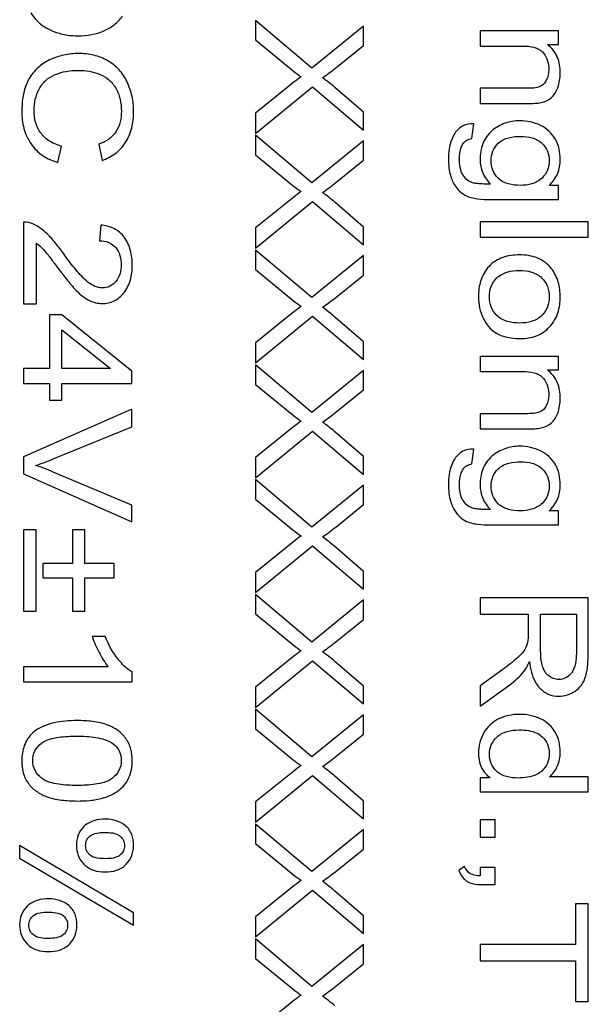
# Model space of a CAD drawing. Header units: millimetres. Extents: x 0 to 420, y 0 to 297.
# Tile 28 of 34: x 233.01 to 239.58, y 134.89 to 146.28. Entities that reach past the tile are written whole.
import ezdxf

# ---------------------------------------------------------------- set-up
doc = ezdxf.new("R2010")
doc.units = ezdxf.units.MM
doc.header["$LTSCALE"] = 23.1
doc.layers.add('000', color=7, linetype='CONTINUOUS')

msp = doc.modelspace()

# ---------------------------------------------------------------- linework, layer by layer
at = {"layer": '000', "color": 7, "linetype": 'Continuous'}
for p, q in [((235.733, 146.275), (235.733, 146.048)), ((236.385, 145.723), (235.733, 146.275)), ((236.983, 146.209), (236.385, 145.723)), ((236.983, 145.985), (236.983, 146.209)), ((238.333, 146.153), (238.333, 145.978)), ((239.239, 146.153), (238.333, 146.153)), ((239.239, 145.996), (239.239, 146.153)), ((235.733, 146.048), (236.169, 145.69)), ((236.663, 145.726), (236.983, 145.985)), ((238.333, 145.978), (238.828, 145.978)), ((239.11, 145.996), (239.239, 145.996)), ((236.179, 145.56), (235.733, 145.201)), ((235.733, 144.968), (236.394, 145.508)), ((236.394, 145.508), (236.983, 145.007)), ((236.983, 145.212), (236.652, 145.499)), ((238.333, 145.489), (238.333, 145.314)), ((238.884, 145.489), (238.333, 145.489)), ((236.983, 145.007), (236.983, 145.212)), ((238.333, 145.314), (238.89, 145.314)), ((235.733, 145.201), (235.733, 144.968)), ((238.236, 144.908), (238.258, 145.078)), ((235.733, 144.947), (235.733, 144.72)), ((236.385, 144.396), (235.733, 144.947)), ((236.983, 144.882), (236.385, 144.396)), ((236.983, 144.657), (236.983, 144.882)), ((233.45, 144.632), (233.492, 144.82)), ((233.922, 144.842), (233.961, 144.656)), ((235.733, 144.72), (236.169, 144.363)), ((236.663, 144.399), (236.983, 144.657)), ((239.239, 144.365), (239.13, 144.365)), ((239.239, 144.203), (239.239, 144.365)), ((236.179, 144.232), (235.733, 143.874)), ((235.733, 143.64), (236.394, 144.18)), ((236.394, 144.18), (236.983, 143.679)), ((238.456, 144.203), (239.239, 144.203)), ((236.983, 143.884), (236.652, 144.171)), ((233.053, 143.94), (233.053, 142.998)), ((233.947, 143.907), (233.931, 143.727)), ((235.733, 143.874), (235.733, 143.64)), ((236.983, 143.679), (236.983, 143.884)), ((238.333, 143.943), (238.333, 143.768)), ((239.583, 143.943), (238.333, 143.943)), ((239.583, 143.768), (239.583, 143.943)), ((238.333, 143.768), (239.583, 143.768)), ((233.201, 142.998), (233.201, 143.697)), ((235.733, 143.619), (235.733, 143.393)), ((236.385, 143.068), (235.733, 143.619)), ((236.983, 143.554), (236.385, 143.068)), ((236.983, 143.329), (236.983, 143.554)), ((235.733, 143.393), (236.169, 143.035)), ((236.663, 143.071), (236.983, 143.329)), ((233.053, 142.998), (233.201, 142.998)), ((233.353, 142.868), (233.353, 142.249)), ((233.493, 142.868), (233.353, 142.868)), ((234.303, 142.217), (233.493, 142.868)), ((236.179, 142.905), (235.733, 142.546)), ((235.733, 142.313), (236.394, 142.852)), ((236.394, 142.852), (236.983, 142.351)), ((236.983, 142.557), (236.652, 142.843)), ((233.493, 142.249), (233.493, 142.696)), ((233.493, 142.696), (234.057, 142.249)), ((235.733, 142.546), (235.733, 142.313)), ((236.983, 142.351), (236.983, 142.557)), ((238.333, 142.389), (238.333, 142.214)), ((239.239, 142.389), (238.333, 142.389)), ((239.239, 142.232), (239.239, 142.389)), ((233.053, 142.249), (233.053, 142.074)), ((233.353, 142.249), (233.053, 142.249)), ((234.057, 142.249), (233.493, 142.249)), ((235.733, 142.291), (235.733, 142.065)), ((236.385, 141.74), (235.733, 142.291)), ((234.303, 142.074), (234.303, 142.217)), ((236.983, 142.226), (236.385, 141.74)), ((236.983, 142.002), (236.983, 142.226)), ((238.333, 142.214), (238.828, 142.214)), ((239.11, 142.232), (239.239, 142.232)), ((233.053, 142.074), (233.353, 142.074)), ((233.353, 142.074), (233.353, 141.882)), ((233.493, 141.882), (233.493, 142.074)), ((233.493, 142.074), (234.303, 142.074)), ((235.733, 142.065), (236.169, 141.707)), ((236.663, 141.743), (236.983, 142.002)), ((233.353, 141.882), (233.493, 141.882)), ((234.303, 141.777), (233.053, 141.225)), ((234.303, 141.573), (234.303, 141.777)), ((238.333, 141.726), (238.333, 141.551)), ((238.884, 141.726), (238.333, 141.726)), ((233.395, 141.203), (234.303, 141.573)), ((236.179, 141.577), (235.733, 141.218)), ((235.733, 140.985), (236.394, 141.524)), ((236.394, 141.524), (236.983, 141.024)), ((236.983, 141.229), (236.652, 141.516)), ((238.333, 141.551), (238.89, 141.551)), ((233.053, 141.225), (233.053, 141.031)), ((235.733, 141.218), (235.733, 140.985)), ((236.983, 141.024), (236.983, 141.229)), ((238.236, 141.144), (238.258, 141.314)), ((233.053, 141.031), (234.303, 140.474)), ((234.303, 140.666), (233.395, 141.051)), ((235.733, 140.963), (235.733, 140.737)), ((236.385, 140.412), (235.733, 140.963)), ((236.983, 140.898), (236.385, 140.412)), ((236.983, 140.674), (236.983, 140.898)), ((234.303, 140.474), (234.303, 140.666)), ((235.733, 140.737), (236.169, 140.379)), ((236.663, 140.415), (236.983, 140.674)), ((239.239, 140.601), (239.13, 140.601)), ((239.239, 140.44), (239.239, 140.601)), ((238.456, 140.44), (239.239, 140.44)), ((233.053, 140.382), (233.053, 139.441)), ((233.197, 140.382), (233.053, 140.382)), ((233.197, 139.441), (233.197, 140.382)), ((233.619, 140.382), (233.619, 139.994)), ((233.761, 140.382), (233.619, 140.382)), ((233.761, 139.994), (233.761, 140.382)), ((236.179, 140.249), (235.733, 139.89)), ((235.733, 139.657), (236.394, 140.197)), ((236.394, 140.197), (236.983, 139.696)), ((236.983, 139.901), (236.652, 140.188)), ((233.275, 139.994), (233.275, 139.829)), ((233.619, 139.994), (233.275, 139.994)), ((234.101, 139.994), (233.761, 139.994)), ((234.101, 139.829), (234.101, 139.994)), ((235.733, 139.89), (235.733, 139.657)), ((236.983, 139.696), (236.983, 139.901)), ((233.275, 139.829), (233.619, 139.829)), ((233.619, 139.829), (233.619, 139.441)), ((233.761, 139.441), (233.761, 139.829)), ((233.761, 139.829), (234.101, 139.829)), ((235.733, 139.636), (235.733, 139.409)), ((236.385, 139.084), (235.733, 139.636)), ((236.983, 139.571), (236.385, 139.084)), ((236.983, 139.346), (236.983, 139.571)), ((239.583, 139.597), (238.333, 139.597)), ((238.333, 139.597), (238.333, 139.408)), ((239.583, 138.965), (239.583, 139.597)), ((233.053, 139.441), (233.197, 139.441)), ((233.619, 139.441), (233.761, 139.441)), ((235.733, 139.409), (236.169, 139.051)), ((238.333, 139.408), (238.889, 139.408)), ((238.889, 139.408), (238.889, 139.189)), ((239.032, 139.408), (239.445, 139.408)), ((239.032, 139.003), (239.032, 139.408)), ((239.445, 139.408), (239.445, 138.957)), ((236.663, 139.087), (236.983, 139.346)), ((233.995, 139.149), (233.846, 139.149)), ((236.179, 138.921), (235.733, 138.563)), ((235.733, 138.329), (236.394, 138.869)), ((236.394, 138.869), (236.983, 138.368)), ((236.983, 138.573), (236.652, 138.86)), ((233.053, 138.799), (233.053, 138.624)), ((234.031, 138.799), (233.053, 138.799)), ((234.309, 138.624), (234.309, 138.737)), ((238.594, 138.767), (238.333, 138.578)), ((233.053, 138.624), (234.309, 138.624)), ((235.733, 138.563), (235.733, 138.329)), ((236.983, 138.368), (236.983, 138.573)), ((238.333, 138.341), (238.674, 138.589)), ((238.333, 138.578), (238.333, 138.341)), ((235.733, 138.308), (235.733, 138.081)), ((236.385, 137.757), (235.733, 138.308)), ((236.983, 138.243), (236.385, 137.757)), ((236.983, 138.018), (236.983, 138.243)), ((235.733, 138.081), (236.169, 137.724)), ((236.663, 137.76), (236.983, 138.018)), ((236.179, 137.593), (235.733, 137.235)), ((235.733, 137.001), (236.394, 137.541)), ((236.394, 137.541), (236.983, 137.04)), ((236.983, 137.245), (236.652, 137.532)), ((238.448, 137.515), (238.333, 137.515)), ((238.333, 137.515), (238.333, 137.352)), ((239.583, 137.526), (239.135, 137.526)), ((239.583, 137.352), (239.583, 137.526)), ((238.333, 137.352), (239.583, 137.352)), ((235.733, 137.235), (235.733, 137.001)), ((236.983, 137.04), (236.983, 137.245)), ((238.508, 137.028), (238.333, 137.028)), ((238.333, 137.028), (238.333, 136.828)), ((238.508, 136.828), (238.508, 137.028)), ((235.733, 136.98), (235.733, 136.754)), ((236.385, 136.429), (235.733, 136.98)), ((236.983, 136.915), (236.385, 136.429)), ((236.983, 136.69), (236.983, 136.915)), ((238.333, 136.828), (238.508, 136.828)), ((233.007, 136.73), (233.007, 136.585)), ((234.325, 135.951), (233.007, 136.73)), ((235.733, 136.754), (236.169, 136.396)), ((236.663, 136.432), (236.983, 136.69)), ((233.007, 136.585), (234.325, 135.809)), ((238.152, 136.49), (238.086, 136.442)), ((238.508, 136.478), (238.333, 136.478)), ((238.333, 136.478), (238.333, 136.379)), ((238.508, 136.279), (238.508, 136.478)), ((236.179, 136.266), (235.733, 135.907)), ((235.733, 135.674), (236.394, 136.213)), ((236.394, 136.213), (236.983, 135.713)), ((238.333, 136.279), (238.508, 136.279)), ((236.983, 135.918), (236.652, 136.204)), ((239.583, 136.056), (239.436, 136.056)), ((239.436, 136.056), (239.436, 135.586)), ((239.583, 134.926), (239.583, 136.056)), ((234.325, 135.809), (234.325, 135.951)), ((235.733, 135.907), (235.733, 135.674)), ((236.983, 135.713), (236.983, 135.918)), ((235.733, 135.652), (235.733, 135.426)), ((236.385, 135.101), (235.733, 135.652)), ((236.983, 135.587), (236.385, 135.101)), ((236.983, 135.363), (236.983, 135.587)), ((239.436, 135.586), (238.333, 135.586)), ((238.333, 135.586), (238.333, 135.398)), ((235.733, 135.426), (236.169, 135.068)), ((236.663, 135.104), (236.983, 135.363)), ((238.333, 135.398), (239.436, 135.398)), ((239.436, 135.398), (239.436, 134.926)), ((236.179, 134.938), (235.733, 134.579)), ((239.436, 134.926), (239.583, 134.926))]:
    msp.add_line(p, q, dxfattribs=at)
msp.add_arc((232.288, 143.913), 2.928, 287.9572, 292.2226, dxfattribs=at)
for points in [[(233.137, 146.362), (233.166, 146.312), (233.206, 146.269), (233.251, 146.232)], [(233.251, 146.232), (233.304, 146.188), (233.368, 146.157), (233.433, 146.135)], [(233.433, 146.135), (233.513, 146.107), (233.6, 146.097), (233.685, 146.097)], [(233.685, 146.097), (233.786, 146.097), (233.889, 146.114), (233.982, 146.153)], [(233.41, 145.645), (233.496, 145.683), (233.594, 145.697), (233.689, 145.697)], [(233.689, 145.697), (233.77, 145.697), (233.852, 145.682), (233.928, 145.653)], [(236.169, 145.69), (236.199, 145.666), (236.231, 145.644), (236.263, 145.622)], [(236.509, 145.612), (236.563, 145.646), (236.613, 145.686), (236.663, 145.726)], [(239.126, 145.704), (239.126, 145.662), (239.118, 145.619), (239.098, 145.583)], [(239.23, 145.496), (239.25, 145.55), (239.259, 145.609), (239.259, 145.667)], [(236.263, 145.622), (236.234, 145.603), (236.206, 145.582), (236.179, 145.56)], [(236.652, 145.499), (236.606, 145.539), (236.559, 145.577), (236.509, 145.612)], [(239.153, 145.379), (239.189, 145.408), (239.213, 145.452), (239.23, 145.496)], [(239.039, 145.325), (239.08, 145.334), (239.12, 145.353), (239.153, 145.379)], [(236.169, 144.363), (236.199, 144.339), (236.231, 144.317), (236.263, 144.295)], [(236.263, 144.295), (236.234, 144.275), (236.206, 144.254), (236.179, 144.232)], [(236.509, 144.284), (236.563, 144.319), (236.613, 144.359), (236.663, 144.399)], [(236.652, 144.171), (236.606, 144.211), (236.559, 144.25), (236.509, 144.284)], [(233.16, 143.92), (233.127, 143.934), (233.09, 143.942), (233.053, 143.94)], [(233.326, 143.805), (233.278, 143.851), (233.222, 143.893), (233.16, 143.92)], [(233.201, 143.697), (233.231, 143.675), (233.259, 143.65), (233.284, 143.623)], [(233.661, 143.151), (233.706, 143.105), (233.756, 143.063), (233.814, 143.035)], [(236.509, 142.956), (236.563, 142.991), (236.613, 143.031), (236.663, 143.071)], [(238.313, 143.078), (238.313, 142.993), (238.331, 142.905), (238.368, 142.829)], [(233.814, 143.035), (233.859, 143.013), (233.911, 143), (233.962, 143)], [(236.169, 143.035), (236.199, 143.011), (236.231, 142.989), (236.263, 142.967)], [(236.263, 142.967), (236.234, 142.947), (236.206, 142.926), (236.179, 142.905)], [(236.652, 142.843), (236.606, 142.883), (236.559, 142.922), (236.509, 142.956)], [(239.126, 141.94), (239.126, 141.899), (239.118, 141.855), (239.098, 141.819)], [(239.23, 141.732), (239.25, 141.787), (239.259, 141.846), (239.259, 141.903)], [(236.169, 141.707), (236.199, 141.683), (236.231, 141.661), (236.263, 141.639)], [(236.509, 141.628), (236.563, 141.663), (236.613, 141.703), (236.663, 141.743)], [(239.153, 141.615), (239.189, 141.645), (239.213, 141.689), (239.23, 141.732)], [(236.263, 141.639), (236.234, 141.619), (236.206, 141.599), (236.179, 141.577)], [(236.652, 141.516), (236.606, 141.556), (236.559, 141.594), (236.509, 141.628)], [(239.039, 141.561), (239.08, 141.57), (239.12, 141.589), (239.153, 141.615)], [(233.395, 141.051), (233.328, 141.08), (233.26, 141.106), (233.191, 141.128)], [(236.169, 140.379), (236.199, 140.355), (236.231, 140.333), (236.263, 140.311)], [(236.263, 140.311), (236.234, 140.291), (236.206, 140.271), (236.179, 140.249)], [(236.509, 140.301), (236.563, 140.335), (236.613, 140.375), (236.663, 140.415)], [(236.652, 140.188), (236.606, 140.228), (236.559, 140.266), (236.509, 140.301)], [(233.846, 139.149), (233.866, 139.085), (233.895, 139.024), (233.925, 138.965)], [(234.141, 138.892), (234.081, 138.97), (234.032, 139.058), (233.995, 139.149)], [(236.509, 138.973), (236.563, 139.008), (236.613, 139.047), (236.663, 139.087)], [(238.882, 139.085), (238.876, 139.055), (238.864, 139.026), (238.849, 138.999)], [(233.925, 138.965), (233.956, 138.906), (233.989, 138.849), (234.031, 138.799)], [(236.169, 139.051), (236.199, 139.027), (236.231, 139.005), (236.263, 138.983)], [(236.263, 138.983), (236.234, 138.964), (236.206, 138.943), (236.179, 138.921)], [(236.652, 138.86), (236.606, 138.9), (236.559, 138.938), (236.509, 138.973)], [(238.849, 138.999), (238.828, 138.962), (238.797, 138.932), (238.765, 138.903)], [(238.765, 138.903), (238.711, 138.854), (238.653, 138.81), (238.594, 138.767)], [(238.84, 138.746), (238.867, 138.779), (238.885, 138.819), (238.902, 138.859)], [(238.674, 138.589), (238.735, 138.634), (238.792, 138.686), (238.84, 138.746)], [(239.031, 138.196), (238.955, 138.232), (238.869, 138.248), (238.785, 138.248)], [(239.224, 137.645), (239.249, 137.696), (239.259, 137.755), (239.259, 137.811)], [(234.267, 137.51), (234.297, 137.572), (234.309, 137.643), (234.309, 137.711)], [(236.169, 137.724), (236.199, 137.7), (236.231, 137.678), (236.263, 137.656)], [(236.509, 137.645), (236.563, 137.68), (236.613, 137.72), (236.663, 137.76)], [(236.263, 137.656), (236.234, 137.636), (236.206, 137.615), (236.179, 137.593)], [(236.652, 137.532), (236.606, 137.572), (236.559, 137.611), (236.509, 137.645)], [(239.135, 137.526), (239.173, 137.558), (239.203, 137.6), (239.224, 137.645)], [(233.965, 137.278), (234.031, 137.298), (234.095, 137.327), (234.151, 137.367)], [(238.215, 136.408), (238.186, 136.427), (238.164, 136.458), (238.152, 136.49)], [(236.169, 136.396), (236.199, 136.372), (236.231, 136.35), (236.263, 136.328)], [(236.263, 136.328), (236.234, 136.308), (236.206, 136.287), (236.179, 136.266)], [(236.509, 136.317), (236.563, 136.352), (236.613, 136.392), (236.663, 136.432)], [(236.652, 136.204), (236.606, 136.244), (236.559, 136.283), (236.509, 136.317)], [(236.169, 135.068), (236.199, 135.044), (236.231, 135.022), (236.263, 135)], [(236.509, 134.989), (236.563, 135.024), (236.613, 135.064), (236.663, 135.104)], [(236.263, 135), (236.234, 134.98), (236.206, 134.96), (236.179, 134.938)], [(236.652, 134.877), (236.606, 134.917), (236.559, 134.955), (236.509, 134.989)]]:
    msp.add_open_spline(points, degree=3, dxfattribs=at)
for points, knots in [([(233.982, 146.153), (234.024, 146.171), (234.104, 146.218), (234.168, 146.285), (234.196, 146.322)], [0, 0, 0, 0, 0.499986, 1, 1, 1, 1]), ([(233.688, 145.892), (233.63, 145.892), (233.515, 145.88), (233.405, 145.842), (233.353, 145.817)], [0, 0, 0, 0, 0.500075, 1, 1, 1, 1]), ([(234.028, 145.807), (233.977, 145.837), (233.865, 145.88), (233.747, 145.892), (233.688, 145.892)], [0, 0, 0, 0, 0.499725, 1, 1, 1, 1]), ([(238.828, 145.978), (238.871, 145.978), (238.936, 145.973), (239.017, 145.943), (239.051, 145.914), (239.064, 145.897)], [0, 0, 0, 0, 0.499872, 0.750159, 1, 1, 1, 1]), ([(239.064, 145.897), (239.085, 145.87), (239.117, 145.808), (239.126, 145.738), (239.126, 145.704)], [0, 0, 0, 0, 0.499774, 1, 1, 1, 1]), ([(239.259, 145.667), (239.259, 145.729), (239.245, 145.825), (239.18, 145.933), (239.135, 145.977), (239.11, 145.996)], [0, 0, 0, 0, 0.498795, 0.749376, 1, 1, 1, 1]), ([(233.353, 145.817), (233.303, 145.793), (233.21, 145.732), (233.141, 145.645), (233.114, 145.597)], [0, 0, 0, 0, 0.500159, 1, 1, 1, 1]), ([(234.249, 145.565), (234.225, 145.615), (234.164, 145.709), (234.076, 145.779), (234.028, 145.807)], [0, 0, 0, 0, 0.500105, 1, 1, 1, 1]), ([(233.114, 145.597), (233.098, 145.569), (233.046, 145.45), (233.032, 145.319), (233.032, 145.222)], [0, 0, 0, 0, 0.25071, 1, 1, 1, 1]), ([(233.232, 145.48), (233.251, 145.516), (233.302, 145.583), (233.372, 145.628), (233.41, 145.645)], [0, 0, 0, 0, 0.499969, 1, 1, 1, 1]), ([(233.928, 145.653), (233.967, 145.638), (234.039, 145.597), (234.093, 145.533), (234.114, 145.498)], [0, 0, 0, 0, 0.499885, 1, 1, 1, 1]), ([(234.325, 145.219), (234.325, 145.278), (234.313, 145.398), (234.275, 145.511), (234.249, 145.565)], [0, 0, 0, 0, 0.500094, 1, 1, 1, 1]), ([(239.098, 145.583), (239.09, 145.567), (239.07, 145.538), (239.04, 145.517), (239.024, 145.51)], [0, 0, 0, 0, 0.500531, 1, 1, 1, 1]), ([(233.174, 145.237), (233.174, 145.279), (233.183, 145.363), (233.213, 145.443), (233.232, 145.48)], [0, 0, 0, 0, 0.500068, 1, 1, 1, 1]), ([(234.114, 145.498), (234.139, 145.458), (234.175, 145.367), (234.183, 145.271), (234.183, 145.223)], [0, 0, 0, 0, 0.499502, 1, 1, 1, 1]), ([(239.024, 145.51), (239.002, 145.5), (238.955, 145.491), (238.908, 145.489), (238.884, 145.489)], [0, 0, 0, 0, 0.499363, 1, 1, 1, 1]), ([(238.89, 145.314), (238.915, 145.314), (238.965, 145.315), (239.015, 145.319), (239.039, 145.325)], [0, 0, 0, 0, 0.500206, 1, 1, 1, 1]), ([(233.032, 145.222), (233.032, 145.156), (233.046, 145.023), (233.101, 144.9), (233.139, 144.846)], [0, 0, 0, 0, 0.500462, 1, 1, 1, 1]), ([(233.254, 144.969), (233.226, 145.007), (233.184, 145.095), (233.174, 145.19), (233.174, 145.237)], [0, 0, 0, 0, 0.499583, 1, 1, 1, 1]), ([(234.183, 145.223), (234.183, 145.182), (234.175, 145.099), (234.143, 145.021), (234.121, 144.986)], [0, 0, 0, 0, 0.500524, 1, 1, 1, 1]), ([(234.229, 144.86), (234.263, 144.912), (234.312, 145.03), (234.325, 145.156), (234.325, 145.219)], [0, 0, 0, 0, 0.499542, 1, 1, 1, 1]), ([(238.791, 145.113), (238.733, 145.113), (238.615, 145.096), (238.512, 145.035), (238.468, 144.997)], [0, 0, 0, 0, 0.500222, 1, 1, 1, 1]), ([(239.03, 145.06), (238.993, 145.078), (238.915, 145.105), (238.832, 145.113), (238.791, 145.113)], [0, 0, 0, 0, 0.499917, 1, 1, 1, 1]), ([(234.121, 144.986), (234.098, 144.952), (234.037, 144.892), (233.961, 144.856), (233.922, 144.842)], [0, 0, 0, 0, 0.499304, 1, 1, 1, 1]), ([(238.258, 145.078), (238.216, 145.079), (238.128, 145.066), (238.062, 145.004), (238.039, 144.968)], [0, 0, 0, 0, 0.500668, 1, 1, 1, 1]), ([(238.468, 144.997), (238.445, 144.977), (238.403, 144.931), (238.346, 144.821), (238.333, 144.728), (238.333, 144.667)], [0, 0, 0, 0, 0.250471, 0.500929, 1, 1, 1, 1]), ([(239.199, 144.905), (239.18, 144.938), (239.131, 145), (239.065, 145.043), (239.03, 145.06)], [0, 0, 0, 0, 0.499922, 1, 1, 1, 1]), ([(233.492, 144.82), (233.446, 144.832), (233.355, 144.866), (233.282, 144.931), (233.254, 144.969)], [0, 0, 0, 0, 0.50068, 1, 1, 1, 1]), ([(238.039, 144.968), (238.025, 144.946), (237.979, 144.853), (237.966, 144.747), (237.966, 144.67)], [0, 0, 0, 0, 0.250912, 1, 1, 1, 1]), ([(238.135, 144.849), (238.146, 144.865), (238.177, 144.894), (238.216, 144.905), (238.236, 144.908)], [0, 0, 0, 0, 0.499026, 1, 1, 1, 1]), ([(238.542, 144.853), (238.575, 144.885), (238.663, 144.927), (238.756, 144.933), (238.802, 144.933)], [0, 0, 0, 0, 0.498061, 1, 1, 1, 1]), ([(238.802, 144.933), (238.847, 144.933), (238.935, 144.925), (239.017, 144.882), (239.049, 144.852)], [0, 0, 0, 0, 0.501491, 1, 1, 1, 1]), ([(239.259, 144.666), (239.259, 144.707), (239.251, 144.791), (239.22, 144.869), (239.199, 144.905)], [0, 0, 0, 0, 0.50026, 1, 1, 1, 1]), ([(233.139, 144.846), (233.175, 144.793), (233.269, 144.701), (233.389, 144.65), (233.45, 144.632)], [0, 0, 0, 0, 0.49958, 1, 1, 1, 1]), ([(233.961, 144.656), (234.015, 144.674), (234.119, 144.726), (234.198, 144.812), (234.229, 144.86)], [0, 0, 0, 0, 0.500188, 1, 1, 1, 1]), ([(238.093, 144.671), (238.093, 144.717), (238.1, 144.78), (238.127, 144.836), (238.135, 144.849)], [0, 0, 0, 0, 0.749177, 1, 1, 1, 1]), ([(238.46, 144.65), (238.46, 144.688), (238.472, 144.763), (238.516, 144.827), (238.542, 144.853)], [0, 0, 0, 0, 0.500287, 1, 1, 1, 1]), ([(239.049, 144.852), (239.075, 144.826), (239.119, 144.764), (239.132, 144.69), (239.132, 144.653)], [0, 0, 0, 0, 0.500034, 1, 1, 1, 1]), ([(237.966, 144.67), (237.966, 144.603), (237.975, 144.512), (238.007, 144.428), (238.017, 144.408)], [0, 0, 0, 0, 0.749415, 1, 1, 1, 1]), ([(238.136, 144.484), (238.127, 144.497), (238.099, 144.556), (238.093, 144.622), (238.093, 144.671)], [0, 0, 0, 0, 0.250748, 1, 1, 1, 1]), ([(238.333, 144.667), (238.333, 144.614), (238.351, 144.507), (238.414, 144.418), (238.452, 144.381)], [0, 0, 0, 0, 0.500175, 1, 1, 1, 1]), ([(238.541, 144.448), (238.515, 144.474), (238.472, 144.538), (238.46, 144.613), (238.46, 144.65)], [0, 0, 0, 0, 0.499732, 1, 1, 1, 1]), ([(239.132, 144.653), (239.132, 144.616), (239.119, 144.54), (239.074, 144.477), (239.048, 144.451)], [0, 0, 0, 0, 0.499927, 1, 1, 1, 1]), ([(239.13, 144.365), (239.171, 144.403), (239.24, 144.496), (239.259, 144.61), (239.259, 144.666)], [0, 0, 0, 0, 0.499855, 1, 1, 1, 1]), ([(238.017, 144.408), (238.032, 144.377), (238.07, 144.316), (238.126, 144.27), (238.157, 144.253)], [0, 0, 0, 0, 0.500364, 1, 1, 1, 1]), ([(238.255, 144.394), (238.231, 144.401), (238.184, 144.424), (238.15, 144.462), (238.136, 144.484)], [0, 0, 0, 0, 0.499962, 1, 1, 1, 1]), ([(238.797, 144.367), (238.752, 144.367), (238.66, 144.374), (238.574, 144.416), (238.541, 144.448)], [0, 0, 0, 0, 0.501799, 1, 1, 1, 1]), ([(239.048, 144.451), (239.016, 144.419), (238.933, 144.375), (238.842, 144.367), (238.797, 144.367)], [0, 0, 0, 0, 0.4985, 1, 1, 1, 1]), ([(238.452, 144.381), (238.419, 144.381), (238.37, 144.382), (238.304, 144.386), (238.271, 144.39), (238.255, 144.394)], [0, 0, 0, 0, 0.500095, 0.750086, 1, 1, 1, 1]), ([(238.157, 144.253), (238.179, 144.24), (238.228, 144.223), (238.328, 144.206), (238.405, 144.203), (238.456, 144.203)], [0, 0, 0, 0, 0.249874, 0.499937, 1, 1, 1, 1]), ([(234.216, 143.768), (234.185, 143.809), (234.101, 143.877), (233.998, 143.902), (233.947, 143.907)], [0, 0, 0, 0, 0.499246, 1, 1, 1, 1]), ([(233.516, 143.575), (233.487, 143.616), (233.427, 143.695), (233.362, 143.77), (233.326, 143.805)], [0, 0, 0, 0, 0.500103, 1, 1, 1, 1]), ([(233.931, 143.727), (233.965, 143.727), (234.034, 143.717), (234.093, 143.676), (234.115, 143.65)], [0, 0, 0, 0, 0.500765, 1, 1, 1, 1]), ([(234.309, 143.444), (234.309, 143.501), (234.298, 143.615), (234.25, 143.723), (234.216, 143.768)], [0, 0, 0, 0, 0.500862, 1, 1, 1, 1]), ([(233.284, 143.623), (233.298, 143.607), (233.325, 143.574), (233.378, 143.507), (233.416, 143.455), (233.441, 143.421)], [0, 0, 0, 0, 0.249989, 0.499986, 1, 1, 1, 1]), ([(234.115, 143.65), (234.139, 143.623), (234.174, 143.557), (234.182, 143.484), (234.182, 143.448)], [0, 0, 0, 0, 0.499138, 1, 1, 1, 1]), ([(233.78, 143.261), (233.754, 143.283), (233.706, 143.333), (233.617, 143.437), (233.556, 143.52), (233.516, 143.575)], [0, 0, 0, 0, 0.249968, 0.499977, 1, 1, 1, 1]), ([(238.786, 143.562), (238.722, 143.562), (238.624, 143.55), (238.506, 143.495), (238.456, 143.453), (238.435, 143.429)], [0, 0, 0, 0, 0.499286, 0.749655, 1, 1, 1, 1]), ([(239.159, 143.402), (239.138, 143.43), (239.087, 143.481), (238.963, 143.548), (238.856, 143.562), (238.786, 143.562)], [0, 0, 0, 0, 0.250457, 0.500914, 1, 1, 1, 1]), ([(233.441, 143.421), (233.476, 143.374), (233.546, 143.282), (233.621, 143.193), (233.661, 143.151)], [0, 0, 0, 0, 0.50007, 1, 1, 1, 1]), ([(234.182, 143.448), (234.182, 143.413), (234.174, 143.344), (234.141, 143.281), (234.118, 143.255)], [0, 0, 0, 0, 0.500694, 1, 1, 1, 1]), ([(234.209, 143.119), (234.246, 143.163), (234.297, 143.271), (234.309, 143.386), (234.309, 143.444)], [0, 0, 0, 0, 0.499049, 1, 1, 1, 1]), ([(238.435, 143.429), (238.392, 143.382), (238.328, 143.268), (238.313, 143.141), (238.313, 143.078)], [0, 0, 0, 0, 0.49925, 1, 1, 1, 1]), ([(238.525, 143.296), (238.558, 143.328), (238.645, 143.374), (238.739, 143.382), (238.786, 143.382)], [0, 0, 0, 0, 0.498394, 1, 1, 1, 1]), ([(238.786, 143.382), (238.833, 143.382), (238.927, 143.374), (239.014, 143.328), (239.046, 143.295)], [0, 0, 0, 0, 0.501622, 1, 1, 1, 1]), ([(239.259, 143.078), (239.259, 143.135), (239.246, 143.251), (239.193, 143.356), (239.159, 143.402)], [0, 0, 0, 0, 0.500407, 1, 1, 1, 1]), ([(238.439, 143.078), (238.439, 143.118), (238.451, 143.199), (238.497, 143.267), (238.525, 143.296)], [0, 0, 0, 0, 0.500403, 1, 1, 1, 1]), ([(239.046, 143.295), (239.074, 143.267), (239.12, 143.198), (239.132, 143.117), (239.132, 143.078)], [0, 0, 0, 0, 0.499659, 1, 1, 1, 1]), ([(233.965, 143.18), (233.948, 143.18), (233.879, 143.189), (233.819, 143.228), (233.78, 143.261)], [0, 0, 0, 0, 0.25122, 1, 1, 1, 1]), ([(234.118, 143.255), (234.1, 143.232), (234.054, 143.193), (233.994, 143.18), (233.965, 143.18)], [0, 0, 0, 0, 0.500471, 1, 1, 1, 1]), ([(233.962, 143), (234.009, 143), (234.105, 143.02), (234.179, 143.083), (234.209, 143.119)], [0, 0, 0, 0, 0.499669, 1, 1, 1, 1]), ([(238.526, 142.861), (238.498, 142.889), (238.452, 142.957), (238.439, 143.038), (238.439, 143.078)], [0, 0, 0, 0, 0.499759, 1, 1, 1, 1]), ([(239.132, 143.078), (239.132, 143.038), (239.119, 142.958), (239.073, 142.89), (239.045, 142.862)], [0, 0, 0, 0, 0.500184, 1, 1, 1, 1]), ([(239.136, 142.73), (239.179, 142.776), (239.244, 142.888), (239.259, 143.015), (239.259, 143.078)], [0, 0, 0, 0, 0.499381, 1, 1, 1, 1]), ([(238.368, 142.829), (238.386, 142.793), (238.428, 142.726), (238.49, 142.675), (238.524, 142.655)], [0, 0, 0, 0, 0.500197, 1, 1, 1, 1]), ([(238.791, 142.774), (238.744, 142.774), (238.649, 142.782), (238.56, 142.828), (238.526, 142.861)], [0, 0, 0, 0, 0.501661, 1, 1, 1, 1]), ([(239.045, 142.862), (239.013, 142.829), (238.929, 142.783), (238.837, 142.774), (238.791, 142.774)], [0, 0, 0, 0, 0.498598, 1, 1, 1, 1]), ([(238.799, 142.595), (238.861, 142.595), (238.987, 142.611), (239.095, 142.684), (239.136, 142.73)], [0, 0, 0, 0, 0.500844, 1, 1, 1, 1]), ([(238.524, 142.655), (238.544, 142.643), (238.631, 142.604), (238.728, 142.595), (238.799, 142.595)], [0, 0, 0, 0, 0.25068, 1, 1, 1, 1]), ([(238.828, 142.214), (238.871, 142.214), (238.936, 142.21), (239.017, 142.179), (239.051, 142.151), (239.064, 142.134)], [0, 0, 0, 0, 0.499872, 0.750159, 1, 1, 1, 1]), ([(239.064, 142.134), (239.085, 142.106), (239.117, 142.044), (239.126, 141.975), (239.126, 141.94)], [0, 0, 0, 0, 0.499773, 1, 1, 1, 1]), ([(239.259, 141.903), (239.259, 141.965), (239.245, 142.061), (239.18, 142.169), (239.135, 142.213), (239.11, 142.232)], [0, 0, 0, 0, 0.498795, 0.749376, 1, 1, 1, 1]), ([(239.098, 141.819), (239.09, 141.803), (239.07, 141.774), (239.04, 141.753), (239.024, 141.746)], [0, 0, 0, 0, 0.500531, 1, 1, 1, 1]), ([(239.024, 141.746), (239.002, 141.736), (238.955, 141.727), (238.908, 141.726), (238.884, 141.726)], [0, 0, 0, 0, 0.499363, 1, 1, 1, 1]), ([(238.89, 141.551), (238.915, 141.551), (238.965, 141.552), (239.015, 141.555), (239.039, 141.561)], [0, 0, 0, 0, 0.500206, 1, 1, 1, 1]), ([(238.791, 141.349), (238.733, 141.349), (238.615, 141.332), (238.512, 141.271), (238.468, 141.233)], [0, 0, 0, 0, 0.500222, 1, 1, 1, 1]), ([(239.03, 141.296), (238.993, 141.314), (238.915, 141.341), (238.832, 141.349), (238.791, 141.349)], [0, 0, 0, 0, 0.499917, 1, 1, 1, 1]), ([(238.258, 141.314), (238.216, 141.316), (238.128, 141.303), (238.062, 141.24), (238.039, 141.204)], [0, 0, 0, 0, 0.500668, 1, 1, 1, 1]), ([(238.468, 141.233), (238.445, 141.213), (238.403, 141.167), (238.346, 141.058), (238.333, 140.964), (238.333, 140.903)], [0, 0, 0, 0, 0.250471, 0.500929, 1, 1, 1, 1]), ([(239.199, 141.141), (239.18, 141.175), (239.131, 141.236), (239.065, 141.279), (239.03, 141.296)], [0, 0, 0, 0, 0.499922, 1, 1, 1, 1]), ([(238.039, 141.204), (238.025, 141.183), (237.979, 141.09), (237.966, 140.983), (237.966, 140.906)], [0, 0, 0, 0, 0.250912, 1, 1, 1, 1]), ([(238.135, 141.085), (238.146, 141.102), (238.177, 141.13), (238.216, 141.141), (238.236, 141.144)], [0, 0, 0, 0, 0.499025, 1, 1, 1, 1]), ([(238.542, 141.089), (238.575, 141.121), (238.663, 141.163), (238.756, 141.17), (238.802, 141.17)], [0, 0, 0, 0, 0.498061, 1, 1, 1, 1]), ([(238.802, 141.17), (238.847, 141.17), (238.935, 141.162), (239.017, 141.119), (239.049, 141.088)], [0, 0, 0, 0, 0.501491, 1, 1, 1, 1]), ([(239.259, 140.902), (239.259, 140.944), (239.251, 141.027), (239.22, 141.105), (239.199, 141.141)], [0, 0, 0, 0, 0.50026, 1, 1, 1, 1]), ([(238.093, 140.907), (238.093, 140.953), (238.1, 141.016), (238.127, 141.072), (238.135, 141.085)], [0, 0, 0, 0, 0.749177, 1, 1, 1, 1]), ([(238.46, 140.887), (238.46, 140.924), (238.472, 140.999), (238.516, 141.063), (238.542, 141.089)], [0, 0, 0, 0, 0.500287, 1, 1, 1, 1]), ([(239.049, 141.088), (239.075, 141.062), (239.119, 141.001), (239.132, 140.926), (239.132, 140.89)], [0, 0, 0, 0, 0.500034, 1, 1, 1, 1]), ([(237.966, 140.906), (237.966, 140.839), (237.975, 140.748), (238.007, 140.665), (238.017, 140.645)], [0, 0, 0, 0, 0.749415, 1, 1, 1, 1]), ([(238.136, 140.72), (238.127, 140.733), (238.099, 140.792), (238.093, 140.859), (238.093, 140.907)], [0, 0, 0, 0, 0.250748, 1, 1, 1, 1]), ([(238.333, 140.903), (238.333, 140.85), (238.351, 140.743), (238.414, 140.654), (238.452, 140.617)], [0, 0, 0, 0, 0.500175, 1, 1, 1, 1]), ([(238.541, 140.684), (238.515, 140.711), (238.472, 140.774), (238.46, 140.85), (238.46, 140.887)], [0, 0, 0, 0, 0.499732, 1, 1, 1, 1]), ([(239.132, 140.89), (239.132, 140.852), (239.119, 140.776), (239.074, 140.714), (239.048, 140.687)], [0, 0, 0, 0, 0.499927, 1, 1, 1, 1]), ([(239.13, 140.601), (239.171, 140.639), (239.24, 140.732), (239.259, 140.846), (239.259, 140.902)], [0, 0, 0, 0, 0.499855, 1, 1, 1, 1]), ([(238.255, 140.631), (238.231, 140.638), (238.184, 140.66), (238.15, 140.699), (238.136, 140.72)], [0, 0, 0, 0, 0.499962, 1, 1, 1, 1]), ([(238.797, 140.603), (238.752, 140.603), (238.66, 140.61), (238.574, 140.652), (238.541, 140.684)], [0, 0, 0, 0, 0.501799, 1, 1, 1, 1]), ([(239.048, 140.687), (239.016, 140.656), (238.933, 140.611), (238.842, 140.603), (238.797, 140.603)], [0, 0, 0, 0, 0.4985, 1, 1, 1, 1]), ([(238.017, 140.645), (238.032, 140.613), (238.07, 140.552), (238.126, 140.506), (238.157, 140.489)], [0, 0, 0, 0, 0.500364, 1, 1, 1, 1]), ([(238.452, 140.617), (238.419, 140.617), (238.37, 140.618), (238.304, 140.622), (238.271, 140.626), (238.255, 140.631)], [0, 0, 0, 0, 0.500095, 0.750086, 1, 1, 1, 1]), ([(238.157, 140.489), (238.179, 140.477), (238.228, 140.46), (238.328, 140.442), (238.405, 140.44), (238.456, 140.44)], [0, 0, 0, 0, 0.249874, 0.499937, 1, 1, 1, 1]), ([(238.889, 139.189), (238.889, 139.172), (238.888, 139.137), (238.885, 139.102), (238.882, 139.085)], [0, 0, 0, 0, 0.500155, 1, 1, 1, 1]), ([(239.055, 138.801), (239.045, 138.833), (239.034, 138.901), (239.032, 138.969), (239.032, 139.003)], [0, 0, 0, 0, 0.499705, 1, 1, 1, 1]), ([(239.445, 138.957), (239.445, 138.917), (239.44, 138.837), (239.413, 138.758), (239.388, 138.726)], [0, 0, 0, 0, 0.501496, 1, 1, 1, 1]), ([(239.549, 138.675), (239.565, 138.721), (239.58, 138.819), (239.583, 138.916), (239.583, 138.965)], [0, 0, 0, 0, 0.499652, 1, 1, 1, 1]), ([(234.309, 138.737), (234.292, 138.746), (234.229, 138.789), (234.177, 138.847), (234.141, 138.892)], [0, 0, 0, 0, 0.250362, 1, 1, 1, 1]), ([(238.902, 138.859), (238.912, 138.778), (238.936, 138.667), (238.999, 138.576), (239.018, 138.556)], [0, 0, 0, 0, 0.749109, 1, 1, 1, 1]), ([(239.13, 138.69), (239.112, 138.703), (239.08, 138.737), (239.062, 138.779), (239.055, 138.801)], [0, 0, 0, 0, 0.499573, 1, 1, 1, 1]), ([(239.388, 138.726), (239.371, 138.704), (239.328, 138.665), (239.27, 138.652), (239.242, 138.652)], [0, 0, 0, 0, 0.500451, 1, 1, 1, 1]), ([(239.242, 138.652), (239.222, 138.652), (239.182, 138.658), (239.146, 138.678), (239.13, 138.69)], [0, 0, 0, 0, 0.499892, 1, 1, 1, 1]), ([(239.431, 138.517), (239.458, 138.536), (239.508, 138.583), (239.539, 138.644), (239.549, 138.675)], [0, 0, 0, 0, 0.50002, 1, 1, 1, 1]), ([(239.018, 138.556), (239.047, 138.525), (239.116, 138.473), (239.201, 138.458), (239.242, 138.458)], [0, 0, 0, 0, 0.500038, 1, 1, 1, 1]), ([(239.242, 138.458), (239.276, 138.458), (239.343, 138.468), (239.403, 138.498), (239.431, 138.517)], [0, 0, 0, 0, 0.499926, 1, 1, 1, 1]), ([(233.67, 138.176), (233.58, 138.176), (233.402, 138.164), (233.228, 138.095), (233.161, 138.035)], [0, 0, 0, 0, 0.501885, 1, 1, 1, 1]), ([(234.026, 138.124), (233.97, 138.146), (233.851, 138.17), (233.73, 138.176), (233.67, 138.176)], [0, 0, 0, 0, 0.499614, 1, 1, 1, 1]), ([(238.539, 138.191), (238.505, 138.173), (238.44, 138.127), (238.392, 138.065), (238.373, 138.031)], [0, 0, 0, 0, 0.500047, 1, 1, 1, 1]), ([(238.785, 138.248), (238.743, 138.248), (238.658, 138.24), (238.576, 138.211), (238.539, 138.191)], [0, 0, 0, 0, 0.500243, 1, 1, 1, 1]), ([(239.201, 138.042), (239.182, 138.075), (239.132, 138.137), (239.066, 138.18), (239.031, 138.196)], [0, 0, 0, 0, 0.499905, 1, 1, 1, 1]), ([(233.161, 138.035), (233.139, 138.015), (233.099, 137.97), (233.044, 137.862), (233.032, 137.771), (233.032, 137.711)], [0, 0, 0, 0, 0.250459, 0.500905, 1, 1, 1, 1]), ([(234.235, 137.969), (234.209, 138.005), (234.146, 138.068), (234.067, 138.108), (234.026, 138.124)], [0, 0, 0, 0, 0.499684, 1, 1, 1, 1]), ([(238.373, 138.031), (238.353, 137.996), (238.323, 137.922), (238.313, 137.843), (238.313, 137.803)], [0, 0, 0, 0, 0.49997, 1, 1, 1, 1]), ([(238.525, 137.985), (238.558, 138.017), (238.646, 138.06), (238.739, 138.068), (238.785, 138.068)], [0, 0, 0, 0, 0.498365, 1, 1, 1, 1]), ([(238.785, 138.068), (238.82, 138.068), (238.891, 138.064), (238.982, 138.039), (239.032, 138.006), (239.049, 137.99)], [0, 0, 0, 0, 0.37531, 0.749956, 1, 1, 1, 1]), ([(239.259, 137.811), (239.259, 137.851), (239.251, 137.932), (239.221, 138.007), (239.201, 138.042)], [0, 0, 0, 0, 0.500155, 1, 1, 1, 1]), ([(233.158, 137.711), (233.158, 137.75), (233.175, 137.83), (233.229, 137.89), (233.26, 137.914)], [0, 0, 0, 0, 0.499598, 1, 1, 1, 1]), ([(233.26, 137.914), (233.287, 137.936), (233.354, 137.965), (233.493, 137.992), (233.599, 137.996), (233.67, 137.996)], [0, 0, 0, 0, 0.249641, 0.499756, 1, 1, 1, 1]), ([(233.67, 137.996), (233.743, 137.996), (233.853, 137.991), (233.996, 137.959), (234.063, 137.928), (234.092, 137.905)], [0, 0, 0, 0, 0.500124, 0.750251, 1, 1, 1, 1]), ([(234.309, 137.711), (234.309, 137.756), (234.299, 137.848), (234.261, 137.933), (234.235, 137.969)], [0, 0, 0, 0, 0.500595, 1, 1, 1, 1]), ([(238.439, 137.787), (238.439, 137.824), (238.453, 137.898), (238.499, 137.959), (238.525, 137.985)], [0, 0, 0, 0, 0.499786, 1, 1, 1, 1]), ([(239.049, 137.99), (239.075, 137.965), (239.119, 137.905), (239.132, 137.831), (239.132, 137.795)], [0, 0, 0, 0, 0.499929, 1, 1, 1, 1]), ([(234.092, 137.905), (234.12, 137.883), (234.169, 137.824), (234.182, 137.749), (234.182, 137.713)], [0, 0, 0, 0, 0.49962, 1, 1, 1, 1]), ([(238.313, 137.803), (238.313, 137.748), (238.326, 137.664), (238.384, 137.569), (238.425, 137.531), (238.448, 137.515)], [0, 0, 0, 0, 0.498725, 0.749335, 1, 1, 1, 1]), ([(233.032, 137.711), (233.032, 137.666), (233.041, 137.574), (233.079, 137.489), (233.105, 137.452)], [0, 0, 0, 0, 0.500651, 1, 1, 1, 1]), ([(233.261, 137.509), (233.23, 137.533), (233.176, 137.593), (233.158, 137.672), (233.158, 137.711)], [0, 0, 0, 0, 0.500533, 1, 1, 1, 1]), ([(234.182, 137.713), (234.182, 137.674), (234.164, 137.594), (234.11, 137.534), (234.08, 137.509)], [0, 0, 0, 0, 0.499597, 1, 1, 1, 1]), ([(238.521, 137.592), (238.495, 137.618), (238.452, 137.678), (238.439, 137.751), (238.439, 137.787)], [0, 0, 0, 0, 0.500018, 1, 1, 1, 1]), ([(239.132, 137.795), (239.132, 137.757), (239.119, 137.681), (239.073, 137.619), (239.045, 137.593)], [0, 0, 0, 0, 0.500012, 1, 1, 1, 1]), ([(238.773, 137.512), (238.728, 137.512), (238.637, 137.519), (238.553, 137.561), (238.521, 137.592)], [0, 0, 0, 0, 0.501645, 1, 1, 1, 1]), ([(239.045, 137.593), (239.028, 137.577), (238.946, 137.523), (238.845, 137.512), (238.773, 137.512)], [0, 0, 0, 0, 0.251222, 1, 1, 1, 1]), ([(233.67, 137.426), (233.599, 137.426), (233.493, 137.431), (233.355, 137.458), (233.288, 137.487), (233.261, 137.509)], [0, 0, 0, 0, 0.50023, 0.750343, 1, 1, 1, 1]), ([(234.08, 137.509), (234.052, 137.487), (233.986, 137.458), (233.847, 137.431), (233.741, 137.426), (233.67, 137.426)], [0, 0, 0, 0, 0.249649, 0.499762, 1, 1, 1, 1]), ([(234.151, 137.367), (234.176, 137.386), (234.221, 137.429), (234.254, 137.482), (234.267, 137.51)], [0, 0, 0, 0, 0.499953, 1, 1, 1, 1]), ([(233.105, 137.452), (233.131, 137.417), (233.195, 137.354), (233.274, 137.314), (233.314, 137.298)], [0, 0, 0, 0, 0.499704, 1, 1, 1, 1]), ([(233.314, 137.298), (233.371, 137.277), (233.49, 137.252), (233.61, 137.246), (233.67, 137.246)], [0, 0, 0, 0, 0.499653, 1, 1, 1, 1]), ([(233.67, 137.246), (233.72, 137.246), (233.819, 137.25), (233.917, 137.265), (233.965, 137.278)], [0, 0, 0, 0, 0.500238, 1, 1, 1, 1]), ([(234.003, 137.035), (233.957, 137.035), (233.865, 137.028), (233.78, 136.982), (233.748, 136.95)], [0, 0, 0, 0, 0.501657, 1, 1, 1, 1]), ([(234.231, 136.959), (234.2, 136.984), (234.126, 137.025), (234.044, 137.035), (234.003, 137.035)], [0, 0, 0, 0, 0.499677, 1, 1, 1, 1]), ([(233.748, 136.95), (233.721, 136.922), (233.676, 136.854), (233.664, 136.774), (233.664, 136.734)], [0, 0, 0, 0, 0.499661, 1, 1, 1, 1]), ([(234.325, 136.736), (234.325, 136.778), (234.314, 136.862), (234.263, 136.933), (234.231, 136.959)], [0, 0, 0, 0, 0.501178, 1, 1, 1, 1]), ([(233.77, 136.731), (233.77, 136.751), (233.777, 136.793), (233.803, 136.826), (233.818, 136.839)], [0, 0, 0, 0, 0.499895, 1, 1, 1, 1]), ([(233.818, 136.839), (233.84, 136.859), (233.899, 136.879), (233.958, 136.883), (233.988, 136.883)], [0, 0, 0, 0, 0.49789, 1, 1, 1, 1]), ([(233.988, 136.883), (234.02, 136.883), (234.082, 136.88), (234.146, 136.861), (234.169, 136.84)], [0, 0, 0, 0, 0.50233, 1, 1, 1, 1]), ([(234.169, 136.84), (234.185, 136.826), (234.211, 136.793), (234.219, 136.752), (234.219, 136.731)], [0, 0, 0, 0, 0.500139, 1, 1, 1, 1]), ([(233.664, 136.734), (233.664, 136.694), (233.676, 136.613), (233.722, 136.544), (233.749, 136.515)], [0, 0, 0, 0, 0.500256, 1, 1, 1, 1]), ([(233.819, 136.622), (233.804, 136.636), (233.777, 136.669), (233.77, 136.711), (233.77, 136.731)], [0, 0, 0, 0, 0.500055, 1, 1, 1, 1]), ([(234.219, 136.731), (234.219, 136.711), (234.211, 136.669), (234.185, 136.636), (234.17, 136.622)], [0, 0, 0, 0, 0.499828, 1, 1, 1, 1]), ([(234.24, 136.514), (234.268, 136.543), (234.313, 136.614), (234.325, 136.696), (234.325, 136.736)], [0, 0, 0, 0, 0.49956, 1, 1, 1, 1]), ([(234, 136.579), (233.968, 136.579), (233.906, 136.582), (233.842, 136.601), (233.819, 136.622)], [0, 0, 0, 0, 0.502257, 1, 1, 1, 1]), ([(234.17, 136.622), (234.148, 136.603), (234.088, 136.582), (234.03, 136.579), (234, 136.579)], [0, 0, 0, 0, 0.49789, 1, 1, 1, 1]), ([(233.749, 136.515), (233.78, 136.484), (233.86, 136.436), (233.949, 136.426), (233.994, 136.426)], [0, 0, 0, 0, 0.498813, 1, 1, 1, 1]), ([(233.994, 136.426), (234.039, 136.426), (234.129, 136.435), (234.21, 136.482), (234.24, 136.514)], [0, 0, 0, 0, 0.501314, 1, 1, 1, 1]), ([(238.086, 136.442), (238.1, 136.405), (238.127, 136.359), (238.168, 136.326), (238.178, 136.318)], [0, 0, 0, 0, 0.748827, 1, 1, 1, 1]), ([(238.333, 136.379), (238.303, 136.38), (238.261, 136.385), (238.224, 136.403), (238.215, 136.408)], [0, 0, 0, 0, 0.749432, 1, 1, 1, 1]), ([(238.178, 136.318), (238.19, 136.311), (238.238, 136.286), (238.293, 136.279), (238.333, 136.279)], [0, 0, 0, 0, 0.250959, 1, 1, 1, 1]), ([(233.347, 136.114), (233.301, 136.114), (233.209, 136.106), (233.124, 136.061), (233.092, 136.028)], [0, 0, 0, 0, 0.501665, 1, 1, 1, 1]), ([(233.575, 136.037), (233.543, 136.063), (233.47, 136.103), (233.387, 136.114), (233.347, 136.114)], [0, 0, 0, 0, 0.499621, 1, 1, 1, 1]), ([(233.092, 136.028), (233.065, 136), (233.02, 135.932), (233.007, 135.852), (233.007, 135.813)], [0, 0, 0, 0, 0.499723, 1, 1, 1, 1]), ([(233.668, 135.814), (233.668, 135.855), (233.657, 135.94), (233.607, 136.011), (233.575, 136.037)], [0, 0, 0, 0, 0.501201, 1, 1, 1, 1]), ([(233.113, 135.81), (233.113, 135.83), (233.121, 135.871), (233.147, 135.904), (233.162, 135.918)], [0, 0, 0, 0, 0.499858, 1, 1, 1, 1]), ([(233.162, 135.918), (233.184, 135.937), (233.243, 135.958), (233.302, 135.961), (233.331, 135.961)], [0, 0, 0, 0, 0.497936, 1, 1, 1, 1]), ([(233.331, 135.961), (233.363, 135.961), (233.425, 135.958), (233.489, 135.939), (233.513, 135.918)], [0, 0, 0, 0, 0.50233, 1, 1, 1, 1]), ([(233.513, 135.918), (233.528, 135.905), (233.555, 135.871), (233.562, 135.829), (233.562, 135.809)], [0, 0, 0, 0, 0.500051, 1, 1, 1, 1]), ([(233.007, 135.813), (233.007, 135.773), (233.02, 135.691), (233.065, 135.622), (233.093, 135.593)], [0, 0, 0, 0, 0.500231, 1, 1, 1, 1]), ([(233.162, 135.7), (233.147, 135.713), (233.121, 135.747), (233.113, 135.789), (233.113, 135.81)], [0, 0, 0, 0, 0.499967, 1, 1, 1, 1]), ([(233.562, 135.809), (233.562, 135.788), (233.554, 135.747), (233.528, 135.714), (233.513, 135.7)], [0, 0, 0, 0, 0.499827, 1, 1, 1, 1]), ([(233.584, 135.592), (233.612, 135.621), (233.657, 135.691), (233.668, 135.773), (233.668, 135.814)], [0, 0, 0, 0, 0.49956, 1, 1, 1, 1]), ([(233.343, 135.656), (233.312, 135.656), (233.25, 135.659), (233.186, 135.679), (233.162, 135.7)], [0, 0, 0, 0, 0.502257, 1, 1, 1, 1]), ([(233.513, 135.7), (233.491, 135.68), (233.432, 135.66), (233.373, 135.656), (233.343, 135.656)], [0, 0, 0, 0, 0.49789, 1, 1, 1, 1]), ([(233.093, 135.593), (233.123, 135.561), (233.203, 135.513), (233.293, 135.504), (233.337, 135.504)], [0, 0, 0, 0, 0.498791, 1, 1, 1, 1]), ([(233.337, 135.504), (233.382, 135.504), (233.472, 135.513), (233.553, 135.56), (233.584, 135.592)], [0, 0, 0, 0, 0.501314, 1, 1, 1, 1])]:
    msp.add_open_spline(points, degree=3, knots=knots, dxfattribs=at)

doc.saveas('drawing.dxf')
